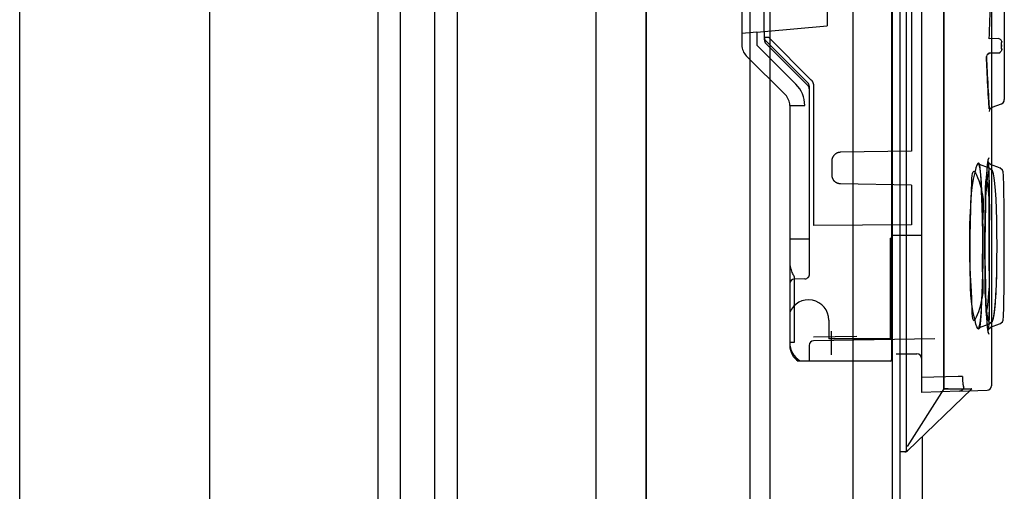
# Paper-space layout 'SUBMITTAL_E2H_2_1' of a CAD drawing. Header units: millimetres. Extents: x 0 to 841, y 0 to 594.
# Tile 62 of 67: x 756.41 to 764.63, y 490.67 to 494.61. Entities that reach past the tile are written whole.
import ezdxf

# ---------------------------------------------------------------- set-up
doc = ezdxf.new("R2010")
doc.units = ezdxf.units.MM
doc.header["$LTSCALE"] = 46.255
doc.layers.get('0').update_dxf_attribs({"linetype": 'CONTINUOUS'})
for name, color, linetype in [('002___PRT_ALL_AXES', 7, 'CONTINUOUS'), ('CURVES', 7, 'CONTINUOUS'), ('DATUM', 7, 'CONTINUOUS'), ('NOTES', 7, 'CONTINUOUS'), ('ROUNDS', 7, 'CONTINUOUS')]:
    doc.layers.add(name, color=color, linetype=linetype)

psp = doc.layouts.new('SUBMITTAL_E2H_2_1')

# ---------------------------------------------------------------- linework, layer by layer
at = {"color": 7, "linetype": 'CONTINUOUS'}
for p, q in [((756.4081, 322.3925), (756.4081, 547.3925)), ((757.9956, 322.3925), (757.9956, 547.3925)), ((759.4018, 322.3925), (759.4018, 547.3925)), ((759.5893, 322.3925), (759.5893, 547.3925)), ((759.8768, 322.3925), (759.8768, 547.3925)), ((760.0643, 322.3925), (760.0643, 547.3925)), ((761.2214, 547.3925), (761.2214, 322.3925)), ((761.641, 547.3925), (761.641, 322.3925)), ((763.7593, 547.2363), (763.7593, 322.5488)), ((764.1281, 507.8385), (764.1281, 491.526)), ((763.6906, 507.3698), (763.6906, 492.8108)), ((763.9406, 507.3698), (763.9406, 492.8108)), ((763.8581, 500.1025), (763.8581, 493.512)), ((763.1531, 495.0573), (763.1531, 494.5573)), ((762.6281, 494.5113), (763.1531, 494.5573)), ((762.5656, 494.5059), (762.4406, 494.4949)), ((762.4406, 494.4949), (762.4406, 494.3965)), ((762.5656, 494.5059), (762.5656, 494.3965)), ((762.6281, 494.5113), (762.6281, 494.4431)), ((762.8924, 494.0698), (762.5656, 494.3965)), ((762.6649, 494.4603), (762.6281, 494.4603)), ((762.6391, 494.4338), (762.9921, 494.0807)), ((762.6427, 494.4078), (762.9921, 494.0584)), ((762.6649, 494.4603), (763.018, 494.1073)), ((764.586, 494.4526), (764.5069, 494.4498)), ((764.586, 494.4526), (764.5987, 494.4469)), ((764.6074, 494.4382), (764.5987, 494.4469)), ((764.6107, 494.4279), (764.6074, 494.4382)), ((764.6102, 494.3994), (764.6103, 494.4144)), ((764.6102, 494.3841), (764.6102, 494.3994)), ((764.6102, 494.3994), (764.6102, 494.3841)), ((764.6104, 494.3699), (764.6102, 494.3841)), ((764.6107, 494.4279), (764.6103, 494.4145)), ((764.6103, 494.4144), (764.6107, 494.4279)), ((762.804, 493.9814), (762.4772, 494.3081)), ((764.4859, 494.312), (764.4827, 494.3005)), ((764.4859, 494.312), (764.4946, 494.3217)), ((764.5073, 494.3281), (764.4946, 494.3217)), ((764.4946, 494.3217), (764.5073, 494.3281)), ((764.5862, 494.33), (764.5073, 494.3281)), ((764.5862, 494.33), (764.5989, 494.3364)), ((764.5989, 494.3364), (764.6076, 494.3463)), ((764.6108, 494.3579), (764.6076, 494.3462)), ((764.6104, 494.3699), (764.6108, 494.3579)), ((764.6108, 494.3579), (764.6104, 494.3699)), ((763.018, 494.1073), (763.0195, 494.1057)), ((763.0195, 494.1057), (763.021, 494.1041)), ((763.021, 494.1041), (763.0224, 494.1024)), ((763.0224, 494.1024), (763.0238, 494.1007)), ((763.0238, 494.1007), (763.0251, 494.099)), ((763.0251, 494.099), (763.0264, 494.0972)), ((763.0264, 494.0972), (763.0276, 494.0954)), ((763.0276, 494.0954), (763.0288, 494.0936)), ((763.0288, 494.0936), (763.0299, 494.0917)), ((763.0299, 494.0917), (763.031, 494.0898)), ((763.031, 494.0898), (763.032, 494.0879)), ((763.032, 494.0879), (763.0329, 494.0859)), ((763.0329, 494.0859), (763.0338, 494.0839)), ((763.0338, 494.0839), (763.0346, 494.0819)), ((763.0346, 494.0819), (763.0354, 494.0799)), ((763.0354, 494.0799), (763.0361, 494.0778)), ((763.0361, 494.0778), (763.0368, 494.0757)), ((763.0368, 494.0757), (763.0374, 494.0736)), ((763.0374, 494.0736), (763.0379, 494.0715)), ((763.0379, 494.0715), (763.0384, 494.0694)), ((763.0384, 494.0694), (763.0388, 494.0672)), ((763.0388, 494.0672), (763.0392, 494.0651)), ((763.0392, 494.0651), (763.0394, 494.0629)), ((763.0394, 494.0629), (763.0397, 494.0608)), ((763.0397, 494.0608), (763.0398, 494.0586)), ((763.0398, 494.0586), (763.0399, 494.0564)), ((763.0399, 494.0564), (763.0399, 494.0542)), ((763.0031, 494.0542), (763.0031, 492.4816)), ((763.0399, 494.0542), (763.0399, 492.8903)), ((762.8406, 493.893), (762.9656, 493.893)), ((763.2135, 493.48), (763.212, 493.4784)), ((763.2151, 493.4815), (763.2135, 493.48)), ((763.2167, 493.483), (763.2151, 493.4815)), ((763.2184, 493.4844), (763.2167, 493.483)), ((763.2201, 493.4858), (763.2184, 493.4844)), ((763.2219, 493.4871), (763.2201, 493.4858)), ((763.2237, 493.4884), (763.2219, 493.4871)), ((763.2255, 493.4896), (763.2237, 493.4884)), ((763.2274, 493.4908), (763.2255, 493.4896)), ((763.2293, 493.4919), (763.2274, 493.4908)), ((763.2312, 493.493), (763.2293, 493.4919)), ((763.2332, 493.494), (763.2312, 493.493)), ((763.2351, 493.4949), (763.2332, 493.494)), ((763.2372, 493.4958), (763.2351, 493.4949)), ((763.2392, 493.4966), (763.2372, 493.4958)), ((763.2413, 493.4974), (763.2392, 493.4966)), ((763.2433, 493.4981), (763.2413, 493.4974)), ((763.2454, 493.4987), (763.2433, 493.4981)), ((763.2476, 493.4993), (763.2454, 493.4987)), ((763.2497, 493.4998), (763.2476, 493.4993)), ((763.2518, 493.5003), (763.2497, 493.4998)), ((763.254, 493.5007), (763.2518, 493.5003)), ((763.2562, 493.501), (763.254, 493.5007)), ((763.2584, 493.5012), (763.2562, 493.501)), ((763.2606, 493.5014), (763.2584, 493.5012)), ((763.2627, 493.5016), (763.2606, 493.5014)), ((763.2649, 493.5016), (763.2627, 493.5016)), ((763.8581, 493.512), (763.2649, 493.5016)), ((763.1914, 493.431), (763.1913, 493.4289)), ((763.1913, 493.4289), (763.1913, 493.4267)), ((763.1913, 493.4267), (763.1913, 493.3129)), ((763.1915, 493.4332), (763.1914, 493.431)), ((763.1918, 493.4354), (763.1915, 493.4332)), ((763.1921, 493.4376), (763.1918, 493.4354)), ((763.1924, 493.4398), (763.1921, 493.4376)), ((763.1928, 493.4419), (763.1924, 493.4398)), ((763.1933, 493.4441), (763.1928, 493.4419)), ((763.1938, 493.4462), (763.1933, 493.4441)), ((763.1944, 493.4483), (763.1938, 493.4462)), ((763.1951, 493.4504), (763.1944, 493.4483)), ((763.1958, 493.4525), (763.1951, 493.4504)), ((763.1966, 493.4545), (763.1958, 493.4525)), ((763.1975, 493.4566), (763.1966, 493.4545)), ((763.1984, 493.4586), (763.1975, 493.4566)), ((763.1993, 493.4606), (763.1984, 493.4586)), ((763.2004, 493.4625), (763.1993, 493.4606)), ((763.2014, 493.4644), (763.2004, 493.4625)), ((763.2026, 493.4663), (763.2014, 493.4644)), ((763.2038, 493.4681), (763.2026, 493.4663)), ((763.205, 493.47), (763.2038, 493.4681)), ((763.2063, 493.4717), (763.205, 493.47)), ((763.2077, 493.4735), (763.2063, 493.4717)), ((763.2091, 493.4752), (763.2077, 493.4735)), ((763.2105, 493.4768), (763.2091, 493.4752)), ((763.212, 493.4784), (763.2105, 493.4768)), ((763.1913, 493.3129), (763.1913, 493.3107)), ((763.1913, 493.3107), (763.1914, 493.3085)), ((763.1914, 493.3085), (763.1915, 493.3063)), ((763.1915, 493.3063), (763.1918, 493.3041)), ((763.1918, 493.3041), (763.1921, 493.3019)), ((763.1921, 493.3019), (763.1924, 493.2997)), ((763.1924, 493.2997), (763.1928, 493.2976)), ((763.1928, 493.2976), (763.1933, 493.2954)), ((763.1933, 493.2954), (763.1938, 493.2933)), ((763.1938, 493.2933), (763.1944, 493.2912)), ((763.1944, 493.2912), (763.1951, 493.2891)), ((763.1951, 493.2891), (763.1958, 493.287)), ((763.1958, 493.287), (763.1966, 493.285)), ((763.1966, 493.285), (763.1975, 493.2829)), ((763.1975, 493.2829), (763.1984, 493.2809)), ((763.1984, 493.2809), (763.1993, 493.279)), ((763.1993, 493.279), (763.2004, 493.277)), ((763.2004, 493.277), (763.2014, 493.2751)), ((763.2014, 493.2751), (763.2026, 493.2732)), ((763.2026, 493.2732), (763.2038, 493.2714)), ((763.2038, 493.2714), (763.205, 493.2696)), ((763.2063, 493.2678), (763.205, 493.2696)), ((763.2077, 493.2661), (763.2063, 493.2678)), ((763.2091, 493.2644), (763.2077, 493.2661)), ((763.2105, 493.2627), (763.2091, 493.2644)), ((763.212, 493.2611), (763.2105, 493.2627)), ((763.2135, 493.2595), (763.212, 493.2611)), ((763.2151, 493.258), (763.2135, 493.2595)), ((763.2167, 493.2565), (763.2151, 493.258)), ((763.2184, 493.2551), (763.2167, 493.2565)), ((763.2201, 493.2537), (763.2184, 493.2551)), ((763.2219, 493.2524), (763.2201, 493.2537)), ((763.2237, 493.2511), (763.2219, 493.2524)), ((763.2255, 493.2499), (763.2237, 493.2511)), ((763.2274, 493.2487), (763.2255, 493.2499)), ((763.2293, 493.2476), (763.2274, 493.2487)), ((763.2312, 493.2466), (763.2293, 493.2476)), ((763.2332, 493.2456), (763.2312, 493.2466)), ((763.2351, 493.2446), (763.2332, 493.2456)), ((763.2372, 493.2437), (763.2351, 493.2446)), ((763.2392, 493.2429), (763.2372, 493.2437)), ((763.2413, 493.2422), (763.2392, 493.2429)), ((763.2433, 493.2414), (763.2413, 493.2422)), ((763.2454, 493.2408), (763.2433, 493.2414)), ((763.2476, 493.2402), (763.2454, 493.2408)), ((763.2497, 493.2397), (763.2476, 493.2402)), ((763.2518, 493.2393), (763.2497, 493.2397)), ((763.254, 493.2389), (763.2518, 493.2393)), ((763.2562, 493.2385), (763.254, 493.2389)), ((763.2584, 493.2383), (763.2562, 493.2385)), ((763.2606, 493.2381), (763.2584, 493.2383)), ((763.2627, 493.2379), (763.2606, 493.2381)), ((763.2649, 493.2379), (763.2627, 493.2379)), ((763.8581, 493.2275), (763.2649, 493.2379)), ((763.8581, 493.2275), (763.8581, 492.8962)), ((763.8581, 492.8962), (763.0399, 492.8903)), ((762.8406, 492.7787), (763.0031, 492.7787)), ((762.8406, 492.7787), (762.8406, 492.601)), ((763.6781, 492.7849), (763.6906, 492.7849)), ((763.6781, 492.7849), (763.6781, 491.9448)), ((763.6906, 492.8108), (763.9406, 492.8108)), ((763.6906, 492.7849), (763.6906, 491.7698)), ((762.8406, 492.601), (762.8411, 492.5831)), ((762.8411, 492.5831), (762.8425, 492.5656)), ((762.8425, 492.5656), (762.8448, 492.5492)), ((762.8448, 492.5492), (762.8478, 492.5342)), ((762.8478, 492.5342), (762.8512, 492.5207)), ((762.8512, 492.5207), (762.855, 492.5087)), ((762.855, 492.5087), (762.8589, 492.4983)), ((762.8589, 492.4983), (762.8628, 492.4893)), ((762.8628, 492.4893), (762.8668, 492.4815)), ((762.8668, 492.4815), (762.8707, 492.4748)), ((762.8707, 492.4748), (762.8744, 492.4691)), ((762.8781, 492.4641), (762.8744, 492.4691)), ((762.9663, 492.4441), (762.8774, 492.4426)), ((762.8781, 492.4641), (762.8781, 491.9135)), ((762.9837, 492.4488), (762.9825, 492.4482)), ((762.9849, 492.4494), (762.9837, 492.4488)), ((762.986, 492.4501), (762.9849, 492.4494)), ((762.9871, 492.4509), (762.986, 492.4501)), ((762.9881, 492.4516), (762.9871, 492.4509)), ((762.9892, 492.4524), (762.9881, 492.4516)), ((762.9902, 492.4533), (762.9892, 492.4524)), ((762.9911, 492.4542), (762.9902, 492.4533)), ((762.9921, 492.4551), (762.9911, 492.4542)), ((762.993, 492.456), (762.9921, 492.4551)), ((762.9939, 492.457), (762.993, 492.456)), ((762.9947, 492.458), (762.9939, 492.457)), ((762.9955, 492.459), (762.9947, 492.458)), ((762.9963, 492.46), (762.9955, 492.459)), ((762.997, 492.4611), (762.9963, 492.46)), ((762.9977, 492.4622), (762.997, 492.4611)), ((762.9983, 492.4633), (762.9977, 492.4622)), ((762.9989, 492.4644), (762.9983, 492.4633)), ((762.9995, 492.4655), (762.9989, 492.4644)), ((763, 492.4667), (762.9995, 492.4655)), ((763.0005, 492.4679), (763, 492.4667)), ((763.0009, 492.4691), (763.0005, 492.4679)), ((763.0013, 492.4703), (763.0009, 492.4691)), ((763.0017, 492.4715), (763.0013, 492.4703)), ((763.002, 492.4727), (763.0017, 492.4715)), ((763.0023, 492.474), (763.002, 492.4727)), ((763.0026, 492.4752), (763.0023, 492.474)), ((763.0027, 492.4765), (763.0026, 492.4752)), ((763.0029, 492.4778), (763.0027, 492.4765)), ((763.003, 492.479), (763.0029, 492.4778)), ((763.0031, 492.4803), (763.003, 492.479)), ((763.0031, 492.4816), (763.0031, 492.4803)), ((762.8406, 492.4051), (762.8406, 491.8885)), ((763.1656, 492.101), (763.1656, 491.9448)), ((763.1906, 491.8105), (763.1906, 492.0073)), ((763.4001, 491.9642), (763.0399, 491.9579)), ((764.0519, 491.9446), (763.0399, 491.9269)), ((763.6781, 491.9448), (763.1656, 491.9448)), ((762.8781, 491.9135), (762.8406, 491.9135)), ((763.0031, 491.8895), (763.0031, 491.7573)), ((763.6781, 491.7573), (762.9121, 491.7573)), ((763.0031, 491.7573), (762.9255, 491.76)), ((763.7281, 491.8198), (763.9031, 491.8198)), ((764.2474, 491.6304), (763.9406, 491.6197)), ((763.9406, 491.6197), (763.9406, 491.4948)), ((764.2833, 491.6304), (764.2474, 491.6304)), ((764.2833, 491.6304), (764.2833, 491.6258)), ((764.2833, 491.6258), (764.2834, 491.6213)), ((764.2834, 491.6213), (764.2834, 491.6168)), ((764.2834, 491.6168), (764.2835, 491.6123)), ((764.2835, 491.6123), (764.2837, 491.6078)), ((764.2837, 491.6078), (764.2838, 491.6035)), ((764.2838, 491.6035), (764.284, 491.5992)), ((764.284, 491.5992), (764.2842, 491.5949)), ((764.2842, 491.5949), (764.2844, 491.5908)), ((764.2844, 491.5908), (764.2847, 491.5868)), ((763.8229, 491.008), (764.3618, 491.526)), ((764.2577, 491.5058), (763.9406, 491.4948)), ((764.1281, 491.526), (764.3618, 491.526)), ((764.259, 491.5059), (764.2577, 491.5058)), ((764.2603, 491.506), (764.259, 491.5059)), ((764.2617, 491.5062), (764.2603, 491.506)), ((764.263, 491.5064), (764.2617, 491.5062)), ((764.2643, 491.5067), (764.263, 491.5064)), ((764.2656, 491.507), (764.2643, 491.5067)), ((764.2668, 491.5073), (764.2656, 491.507)), ((764.2681, 491.5077), (764.2668, 491.5073)), ((764.2694, 491.5082), (764.2681, 491.5077)), ((764.2706, 491.5087), (764.2694, 491.5082)), ((764.2718, 491.5092), (764.2706, 491.5087)), ((764.273, 491.5098), (764.2718, 491.5092)), ((764.2742, 491.5104), (764.273, 491.5098)), ((764.2754, 491.511), (764.2742, 491.5104)), ((764.2765, 491.5118), (764.2754, 491.511)), ((764.2776, 491.5125), (764.2765, 491.5118)), ((764.2787, 491.5133), (764.2776, 491.5125)), ((764.2797, 491.5141), (764.2787, 491.5133)), ((764.2808, 491.515), (764.2797, 491.5141)), ((764.2817, 491.5159), (764.2808, 491.515)), ((764.2827, 491.5168), (764.2817, 491.5159)), ((764.2836, 491.5177), (764.2827, 491.5168)), ((764.2845, 491.5187), (764.2836, 491.5177)), ((764.2854, 491.5198), (764.2845, 491.5187)), ((764.2847, 491.5868), (764.285, 491.5829)), ((764.285, 491.5829), (764.2851, 491.581)), ((764.2851, 491.581), (764.2853, 491.5792)), ((764.2853, 491.5792), (764.2855, 491.5773)), ((764.2862, 491.5208), (764.2854, 491.5198)), ((764.2855, 491.5773), (764.2856, 491.5755)), ((764.2856, 491.5755), (764.2858, 491.5738)), ((764.2858, 491.5738), (764.286, 491.5721)), ((764.286, 491.5721), (764.2862, 491.5704)), ((764.2862, 491.5704), (764.2863, 491.5688)), ((764.287, 491.5219), (764.2862, 491.5208)), ((764.2863, 491.5688), (764.2865, 491.5672)), ((764.2865, 491.5672), (764.2867, 491.5656)), ((764.2867, 491.5656), (764.2869, 491.5641)), ((764.2869, 491.5641), (764.2871, 491.5627)), ((764.2877, 491.523), (764.287, 491.5219)), ((764.2871, 491.5627), (764.2874, 491.5612)), ((764.2874, 491.5612), (764.2876, 491.5599)), ((764.2876, 491.5599), (764.2878, 491.5586)), ((764.2884, 491.5242), (764.2877, 491.523)), ((764.2878, 491.5586), (764.288, 491.5573)), ((764.288, 491.5573), (764.2882, 491.5561)), ((764.2882, 491.5561), (764.2885, 491.5549)), ((764.2891, 491.5253), (764.2884, 491.5242)), ((764.2885, 491.5549), (764.2887, 491.5538)), ((764.2887, 491.5538), (764.289, 491.5527)), ((764.289, 491.5527), (764.2892, 491.5517)), ((764.2897, 491.5265), (764.2891, 491.5253)), ((764.2892, 491.5517), (764.2894, 491.5508)), ((764.2894, 491.5508), (764.2897, 491.5499)), ((764.2897, 491.5499), (764.2899, 491.549)), ((764.2903, 491.5277), (764.2897, 491.5265)), ((764.2899, 491.549), (764.2902, 491.5482)), ((764.2902, 491.5482), (764.2904, 491.5475)), ((764.2908, 491.529), (764.2903, 491.5277)), ((764.2904, 491.5475), (764.2907, 491.5468)), ((764.2907, 491.5468), (764.291, 491.5462)), ((764.2913, 491.5302), (764.2908, 491.529)), ((764.291, 491.5462), (764.2912, 491.5457)), ((764.2912, 491.5457), (764.2915, 491.5452)), ((764.2917, 491.5315), (764.2913, 491.5302)), ((764.2915, 491.5452), (764.2917, 491.5447)), ((764.2917, 491.5447), (764.292, 491.5443)), ((764.2921, 491.5327), (764.2917, 491.5315)), ((764.2923, 491.544), (764.292, 491.5443)), ((764.2925, 491.534), (764.2921, 491.5327)), ((764.2925, 491.5438), (764.2923, 491.544)), ((764.2928, 491.5436), (764.2925, 491.5438)), ((764.2928, 491.5353), (764.2925, 491.534)), ((764.2931, 491.5434), (764.2928, 491.5436)), ((764.293, 491.5366), (764.2928, 491.5353)), ((764.2932, 491.538), (764.293, 491.5366)), ((764.2933, 491.5433), (764.2931, 491.5434)), ((764.2934, 491.5393), (764.2932, 491.538)), ((764.2936, 491.5433), (764.2933, 491.5433)), ((764.2935, 491.5406), (764.2934, 491.5393)), ((764.2936, 491.542), (764.2935, 491.5406)), ((764.2936, 491.5433), (764.2936, 491.542))]:
    psp.add_line(p, q, dxfattribs=at)
at = {"color": 6, "linetype": 'CONTINUOUS'}
for p, q in [((764.5265, 507.8756), (764.5265, 491.5514)), ((762.4406, 498.5231), (762.4406, 494.4949)), ((762.6281, 494.5113), (762.6281, 495.1032)), ((764.6327, 494.8605), (764.6327, 493.9415)), ((762.5656, 494.5059), (762.6281, 494.5113)), ((762.8406, 493.893), (762.8406, 492.7787)), ((764.5324, 493.8787), (764.6081, 493.9063)), ((764.6081, 493.9063), (764.6222, 493.9154)), ((764.6222, 493.9154), (764.6303, 493.9283)), ((764.6303, 493.9283), (764.6327, 493.9415)), ((764.5077, 493.8435), (764.5108, 493.8583)), ((764.5108, 493.8583), (764.5194, 493.8707)), ((764.5194, 493.8707), (764.5324, 493.8788)), ((764.4169, 493.4096), (764.4213, 493.3956)), ((764.4318, 493.3978), (764.417, 493.4095)), ((764.5014, 493.3725), (764.4261, 493.3999)), ((764.4914, 493.4155), (764.4885, 493.3863)), ((764.4919, 493.4194), (764.4893, 493.395)), ((764.4944, 493.4349), (764.4914, 493.4155)), ((764.4948, 493.4366), (764.4919, 493.4194)), ((764.503, 493.4554), (764.4944, 493.4349)), ((764.503, 493.4555), (764.4948, 493.4366)), ((764.4989, 493.4215), (764.4994, 493.4184)), ((764.5017, 493.4146), (764.4989, 493.4215)), ((764.4989, 493.4214), (764.4993, 493.4193)), ((764.5021, 493.4138), (764.4989, 493.4214)), ((764.4993, 493.4193), (764.5, 493.4124)), ((764.4994, 493.4184), (764.5002, 493.4104)), ((764.5, 493.4124), (764.5009, 493.4016)), ((764.5002, 493.4104), (764.5011, 493.3982)), ((764.5009, 493.4016), (764.5017, 493.3873)), ((764.5011, 493.3982), (764.502, 493.3822)), ((764.521, 493.3982), (764.5017, 493.4146)), ((764.521, 493.3982), (764.5021, 493.4138)), ((764.5933, 493.3719), (764.5178, 493.3994)), ((764.4213, 493.3957), (764.4273, 493.363)), ((764.4273, 493.3633), (764.4332, 493.314)), ((764.4839, 493.3171), (764.4811, 493.2619)), ((764.4856, 493.3459), (764.4826, 493.2929)), ((764.4866, 493.3612), (764.4839, 493.3171)), ((764.4885, 493.3863), (764.4856, 493.3459)), ((764.4893, 493.395), (764.4866, 493.3612)), ((764.5017, 493.3873), (764.5028, 493.3623)), ((764.5025, 493.3695), (764.5035, 493.3387)), ((764.5032, 493.3483), (764.5042, 493.3113)), ((764.5039, 493.3236), (764.5048, 493.2801)), ((764.5334, 493.3459), (764.5074, 493.3703)), ((764.5335, 493.3456), (764.5075, 493.3703)), ((764.5421, 493.321), (764.5334, 493.3459)), ((764.5485, 493.2877), (764.542, 493.3213)), ((764.6176, 493.3523), (764.5967, 493.3707)), ((764.6175, 493.3525), (764.5967, 493.3706)), ((764.6223, 493.3386), (764.6175, 493.3525)), ((764.6223, 493.3383), (764.6176, 493.3523)), ((764.6238, 493.3283), (764.6223, 493.3386)), ((764.625, 493.3153), (764.6238, 493.3286)), ((764.626, 493.2982), (764.6249, 493.3161)), ((764.4332, 493.3144), (764.4387, 493.2488)), ((764.4387, 493.2493), (764.4435, 493.1681)), ((764.4811, 493.2619), (764.4784, 493.1955)), ((764.4826, 493.2929), (764.4796, 493.2266)), ((764.5045, 493.2954), (764.5053, 493.2452)), ((764.505, 493.2638), (764.5057, 493.2066)), ((764.5544, 493.2417), (764.5485, 493.288)), ((764.5595, 493.1825), (764.5543, 493.2422)), ((764.627, 493.2766), (764.626, 493.2995)), ((764.6279, 493.2501), (764.6269, 493.2784)), ((764.6286, 493.2186), (764.6278, 493.2523)), ((764.4434, 493.1688), (764.4473, 493.0733)), ((764.4784, 493.1955), (764.4759, 493.1182)), ((764.4796, 493.2266), (764.4768, 493.1472)), ((764.5055, 493.2288), (764.5061, 493.1644)), ((764.5059, 493.1904), (764.5065, 493.1042)), ((764.5638, 493.1111), (764.5594, 493.1833)), ((764.6293, 493.1819), (764.6286, 493.2211)), ((764.6299, 493.1399), (764.6293, 493.1844)), ((764.4473, 493.0739), (764.4503, 492.966)), ((764.4473, 493.0733), (764.4503, 492.9655)), ((764.4759, 493.1182), (764.4737, 493.0307)), ((764.4768, 493.1472), (764.4743, 493.0554)), ((764.5064, 493.1189), (764.5068, 493.018)), ((764.5674, 493.0278), (764.5638, 493.1121)), ((764.6304, 493.0927), (764.6298, 493.1425)), ((764.6308, 493.0406), (764.6303, 493.0952)), ((764.4743, 493.0554), (764.472, 492.934)), ((764.5067, 493.0565), (764.507, 492.9529)), ((764.57, 492.9344), (764.5674, 493.0288)), ((764.5701, 492.9336), (764.5674, 493.0278)), ((764.6311, 492.9839), (764.6307, 493.043)), ((764.6315, 492.8579), (764.6311, 492.9859)), ((764.4503, 492.966), (764.4521, 492.847)), ((764.4503, 492.9655), (764.4521, 492.8468)), ((764.4723, 492.9521), (764.4709, 492.8296)), ((764.507, 492.9632), (764.5073, 492.7198)), ((764.5717, 492.8305), (764.57, 492.9344)), ((764.5717, 492.8301), (764.5701, 492.9336)), ((764.4521, 492.847), (764.4528, 492.7198)), ((764.4521, 492.8468), (764.4528, 492.7198)), ((764.471, 492.8394), (764.4705, 492.7198)), ((764.5723, 492.7198), (764.5717, 492.8305)), ((764.5723, 492.7198), (764.5717, 492.8301)), ((764.6316, 492.7198), (764.6315, 492.8592)), ((763.6906, 492.8108), (763.6906, 492.7849)), ((763.9406, 492.8108), (763.9406, 491.6197)), ((764.5072, 492.7839), (764.5073, 492.7205)), ((764.6316, 492.6452), (764.6316, 492.7906)), ((764.4528, 492.7198), (764.4521, 492.5889)), ((764.4705, 492.7198), (764.471, 492.6002)), ((764.5073, 492.7198), (764.5072, 492.5773)), ((764.5716, 492.5996), (764.5723, 492.7198)), ((764.6315, 492.5738), (764.6316, 492.7198)), ((762.8406, 492.601), (762.8406, 492.4051)), ((764.4521, 492.5925), (764.4502, 492.4685)), ((764.4709, 492.6099), (764.4723, 492.4874)), ((764.5072, 492.5966), (764.5069, 492.4443)), ((764.5697, 492.4891), (764.5716, 492.5996)), ((764.5701, 492.5059), (764.5717, 492.6094)), ((764.6309, 492.4215), (764.6315, 492.5925)), ((764.472, 492.5056), (764.4743, 492.3842)), ((764.5674, 492.4117), (764.5701, 492.5059)), ((764.4503, 492.4735), (764.4471, 492.3602)), ((764.507, 492.4808), (764.5067, 492.3752)), ((764.5638, 492.3285), (764.5674, 492.4117)), ((764.5667, 492.3918), (764.5697, 492.4891)), ((764.6306, 492.3714), (764.631, 492.4439)), ((764.4473, 492.3656), (764.4432, 492.2659)), ((764.4737, 492.4088), (764.4759, 492.3213)), ((764.4743, 492.3842), (764.4768, 492.2923)), ((764.5067, 492.3829), (764.5061, 492.282)), ((764.5595, 492.2571), (764.5638, 492.3285)), ((764.5628, 492.3093), (764.5667, 492.3918)), ((764.6297, 492.2833), (764.6302, 492.3351)), ((764.6302, 492.3253), (764.6307, 492.3866)), ((764.4434, 492.2707), (764.4384, 492.1864)), ((764.4759, 492.3213), (764.4784, 492.244)), ((764.4768, 492.2923), (764.4796, 492.2129)), ((764.5064, 492.3256), (764.5056, 492.2248)), ((764.5544, 492.1979), (764.5595, 492.2571)), ((764.5583, 492.2416), (764.5628, 492.3093)), ((764.6284, 492.2121), (764.6292, 492.2491)), ((764.6291, 492.2455), (764.6297, 492.2893)), ((764.4387, 492.1902), (764.4329, 492.1226)), ((764.4784, 492.244), (764.4811, 492.1776)), ((764.4796, 492.2129), (764.4826, 492.1466)), ((764.4811, 492.1776), (764.4839, 492.1225)), ((764.5054, 492.2024), (764.5043, 492.1371)), ((764.5058, 492.2405), (764.5051, 492.1819)), ((764.5475, 492.1456), (764.5532, 492.1873)), ((764.5485, 492.1518), (764.5544, 492.1979)), ((764.5532, 492.1873), (764.5583, 492.2416)), ((764.6268, 492.1588), (764.6277, 492.1844)), ((764.6277, 492.1832), (764.6285, 492.2142)), ((764.4332, 492.1252), (764.4271, 492.0748)), ((764.4826, 492.1466), (764.4856, 492.0936)), ((764.4839, 492.1225), (764.4866, 492.0783)), ((764.4856, 492.0936), (764.4885, 492.0532)), ((764.5031, 492.0862), (764.5021, 492.0613)), ((764.5038, 492.1116), (764.503, 492.0841)), ((764.5045, 492.1442), (764.5037, 492.1099)), ((764.5074, 492.0692), (764.5328, 492.0925)), ((764.5075, 492.0692), (764.5335, 492.0939)), ((764.5328, 492.0925), (764.5413, 492.1153)), ((764.5335, 492.0939), (764.5421, 492.1185)), ((764.5413, 492.1153), (764.5475, 492.1456)), ((764.5421, 492.1185), (764.5485, 492.1518)), ((764.5967, 492.0689), (764.617, 492.0862)), ((764.6169, 492.086), (764.6222, 492.1004)), ((764.6221, 492.1002), (764.6237, 492.1106)), ((764.6237, 492.1103), (764.6249, 492.123)), ((764.6249, 492.1227), (764.6259, 492.1391)), ((764.6259, 492.1387), (764.6269, 492.1595)), ((764.4169, 492.03), (764.4317, 492.0417)), ((764.4213, 492.0439), (764.417, 492.03)), ((764.4273, 492.0762), (764.4212, 492.0433)), ((764.4261, 492.0396), (764.5014, 492.067)), ((764.4866, 492.0783), (764.4893, 492.0446)), ((764.4885, 492.0532), (764.4914, 492.024)), ((764.4893, 492.0446), (764.4919, 492.0201)), ((764.4914, 492.024), (764.4944, 492.0046)), ((764.4919, 492.0201), (764.4948, 492.003)), ((764.4944, 492.0046), (764.503, 491.9841)), ((764.4948, 492.003), (764.503, 491.9841)), ((764.4989, 492.0181), (764.5019, 492.0254)), ((764.4989, 492.018), (764.5017, 492.025)), ((764.4994, 492.0213), (764.4989, 492.018)), ((764.4992, 492.0197), (764.4989, 492.0181)), ((764.4999, 492.0258), (764.4992, 492.0197)), ((764.5003, 492.0299), (764.4994, 492.0213)), ((764.5007, 492.0356), (764.4999, 492.0258)), ((764.5012, 492.0432), (764.5003, 492.0299)), ((764.5016, 492.0491), (764.5007, 492.0356)), ((764.5023, 492.0659), (764.5012, 492.0432)), ((764.5017, 492.025), (764.521, 492.0413)), ((764.5019, 492.0254), (764.521, 492.0413)), ((764.5178, 492.0402), (764.5933, 492.0677)), ((764.2577, 491.5058), (764.4903, 491.514))]:
    psp.add_line(p, q, dxfattribs=at)
at = {"color": 7, "linetype": 'CONTINUOUS'}
for centre, radius, start, end in [((729.9105, 495.7769), 34.6218, 357.80324, 358.8491), ((729.9129, 495.7769), 34.6194, 357.80315, 358.84909), ((762.5656, 494.3965), 0.125, 180, 225), ((762.6656, 494.4603), 0.0375, 180, 225), ((762.6781, 494.4431), 0.05, 180, 225), ((762.7156, 493.893), 0.25, 0, 45), ((762.9656, 494.0542), 0.0375, 0, 45), ((762.9656, 494.0319), 0.0375, 0, 45), ((762.7156, 493.893), 0.125, 0, 45), ((762.8781, 492.4051), 0.0375, 91, 180), ((762.9656, 492.4816), 0.0375, 271, 296.87376), ((762.9968, 492.101), 0.1688, 0, 157.80839), ((763.0406, 491.8895), 0.0375, 91, 180), ((763.0218, 491.9135), 0.1812, 180, 237.90031), ((762.9968, 491.8885), 0.1562, 180, 237.13898), ((763.6781, 491.7698), 0.0125, 270, 360), ((763.9031, 491.7823), 0.0375, 0, 90)]:
    psp.add_arc(centre, radius, start, end, dxfattribs=at)
at = {"color": 6, "linetype": 'CONTINUOUS'}
psp.add_arc((764.489, 491.5514), 0.0375, 272, 360, dxfattribs=at)
at = {"color": 7, "linetype": 'CONTINUOUS'}
for points, knots in [([(764.4827, 494.3005), (764.4868, 494.2146), (764.4918, 494.1112), (764.5126, 493.7606), (764.4916, 494.1155), (764.4866, 494.2185), (764.4827, 494.3006)], [0, 0, 0, 0, 0.295968, 0.499989, 0.717436, 1, 1, 1, 1]), ([(764.4528, 492.7198), (764.4528, 492.7975), (764.4516, 492.9675), (764.4435, 493.151), (764.4297, 493.5361), (764.3512, 493.195), (764.3514, 492.9973), (764.3435, 492.8229), (764.3435, 492.7198)], [0, 0, 0, 0, 0.166861, 0.341526, 0.49772, 0.650853, 0.778823, 1, 1, 1, 1]), ([(764.3435, 492.7198), (764.3435, 492.8047), (764.3444, 492.967), (764.361, 493.135), (764.3608, 493.4367), (764.476, 493.12), (764.4438, 492.951), (764.4528, 492.7877), (764.4528, 492.7198)], [0, 0, 0, 0, 0.20202, 0.358762, 0.495352, 0.632642, 0.838579, 1, 1, 1, 1]), ([(764.5073, 492.7198), (764.5073, 492.7897), (764.5078, 492.9499), (764.5041, 493.1119), (764.5108, 493.4517), (764.4695, 493.1323), (764.4746, 492.9627), (764.4706, 492.804), (764.4706, 492.7198)], [0, 0, 0, 0, 0.166825, 0.357389, 0.499267, 0.648474, 0.799032, 1, 1, 1, 1]), ([(764.4706, 492.7198), (764.4706, 492.7783), (764.4708, 492.9091), (764.4762, 493.0575), (764.4754, 493.3875), (764.5145, 493.0597), (764.5051, 492.9095), (764.5073, 492.78), (764.5073, 492.7198)], [0, 0, 0, 0, 0.157148, 0.330479, 0.499365, 0.673012, 0.838363, 1, 1, 1, 1]), ([(764.4528, 492.7198), (764.4528, 492.642), (764.4516, 492.472), (764.4435, 492.2885), (764.4297, 491.9034), (764.3512, 492.2445), (764.3514, 492.4422), (764.3435, 492.6167), (764.3435, 492.7198)], [0, 0, 0, 0, 0.166861, 0.341526, 0.49772, 0.650853, 0.778823, 1, 1, 1, 1]), ([(764.3435, 492.7198), (764.3435, 492.6348), (764.3444, 492.4725), (764.361, 492.3045), (764.3608, 492.0028), (764.476, 492.3195), (764.4438, 492.4885), (764.4528, 492.6519), (764.4528, 492.7198)], [0, 0, 0, 0, 0.20202, 0.358762, 0.495352, 0.632642, 0.838579, 1, 1, 1, 1]), ([(764.5073, 492.7198), (764.5073, 492.6492), (764.5078, 492.4877), (764.5041, 492.3251), (764.5106, 491.9851), (764.4695, 492.3038), (764.4746, 492.474), (764.4706, 492.6346), (764.4706, 492.7198)], [0, 0, 0, 0, 0.167419, 0.358332, 0.499278, 0.646355, 0.797984, 1, 1, 1, 1]), ([(764.4706, 492.7198), (764.4706, 492.6616), (764.4708, 492.5317), (764.4762, 492.3834), (764.4752, 492.0526), (764.5144, 492.3809), (764.5051, 492.531), (764.5073, 492.6599), (764.5073, 492.7198)], [0, 0, 0, 0, 0.156602, 0.328904, 0.499361, 0.673751, 0.838869, 1, 1, 1, 1])]:
    psp.add_open_spline(points, degree=3, knots=knots, dxfattribs=at)
at = {"layer": '002___PRT_ALL_AXES', "color": 7, "linetype": 'CONTINUOUS'}
psp.add_line((761.6393, 547.3925), (761.6393, 322.3925), dxfattribs=at)
at = {"layer": 'CURVES', "color": 4, "linetype": 'CONTINUOUS'}
for p, q in [((763.8156, 491.001), (763.8156, 508.3635)), ((764.1281, 491.526), (764.1281, 507.8385)), ((764.1649, 491.526), (764.1281, 491.526)), ((764.3618, 491.526), (764.3589, 491.526))]:
    psp.add_line(p, q, dxfattribs=at)
at = {"layer": 'DATUM', "color": 7, "linetype": 'CONTINUOUS'}
psp.add_line((762.5081, 547.2988), (762.5081, 322.4863), dxfattribs=at)
at = {"layer": 'NOTES', "color": 7, "linetype": 'CONTINUOUS'}
for p, q in [((762.6743, 547.2988), (762.6743, 322.4863)), ((763.3671, 547.2988), (763.3671, 322.4863)), ((763.6968, 547.2988), (763.6968, 322.4863)), ((763.9456, 491.126), (763.9456, 353.8313))]:
    psp.add_line(p, q, dxfattribs=at)
at = {"layer": 'ROUNDS', "color": 7, "linetype": 'CONTINUOUS'}
for p, q in [((764.1281, 491.526), (763.8225, 491.0442)), ((763.8228, 491.008), (763.823, 491.0122)), ((763.823, 491.0122), (763.8229, 491.013)), ((763.8019, 491.001), (763.7593, 491.001)), ((763.8016, 491.001), (763.8021, 491.001)), ((763.8019, 491.001), (763.8017, 491.001)), ((763.8022, 491.001), (763.8019, 491.001)), ((763.8055, 491.001), (763.802, 491.001)), ((763.8054, 491.001), (763.8103, 491.0015))]:
    psp.add_line(p, q, dxfattribs=at)
for centre, start, end in [((763.8016, 491.026), 270.07958, 328.62122), ((763.8022, 491.026), 269.99999, 326.40785), ((763.8055, 491.026), 280.93572, 313.86836)]:
    psp.add_arc(centre, 0.025, start, end, dxfattribs=at)

doc.saveas('drawing.dxf')
